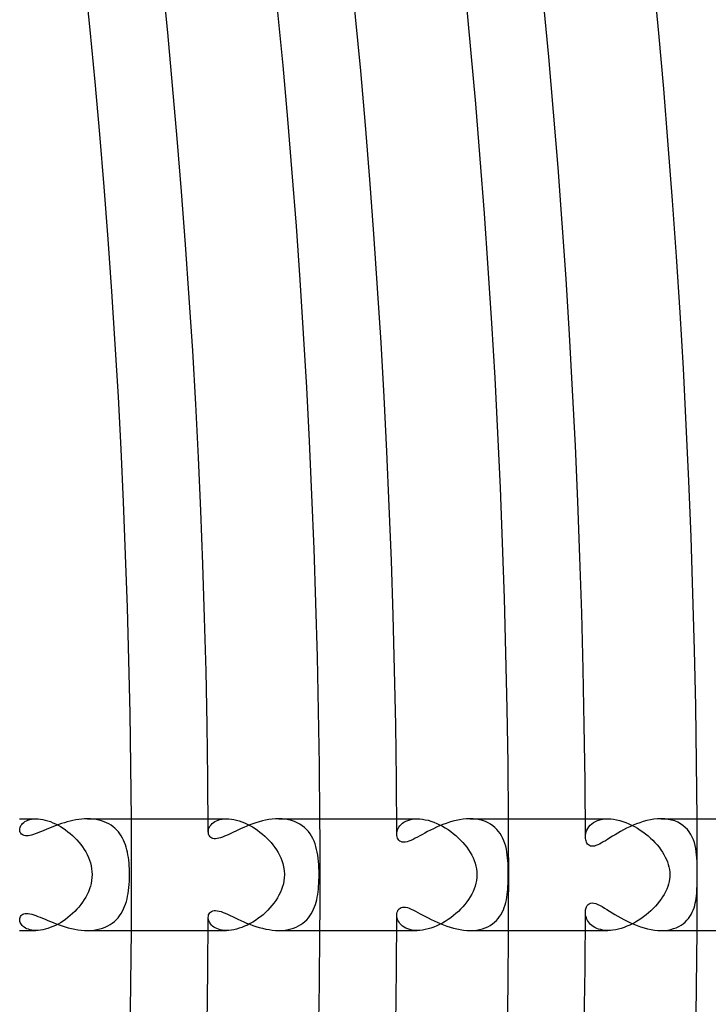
# Model space of a CAD drawing. Header units: millimetres. Extents: x -385 to 385, y -385 to 385.
# Tile 78 of 103: x 306 to 331, y -5 to 31. Entities that reach past the tile are written whole.
import ezdxf

# ---------------------------------------------------------------- set-up
doc = ezdxf.new("R2010")
doc.units = ezdxf.units.MM
doc.layers.add('HIDDEN', color=7, linetype='Continuous')
doc.layers.add('THICK', color=7, linetype='Continuous')

msp = doc.modelspace()

# ---------------------------------------------------------------- linework, layer by layer
at = {"layer": 'HIDDEN'}
for p, q in [((306.243, 2), (306.828, 2)), ((306.291, 1.763), (306.318, 1.801)), ((306.318, 1.801), (306.35, 1.837)), ((306.35, 1.837), (306.389, 1.871)), ((306.389, 1.871), (306.434, 1.902)), ((306.434, 1.902), (306.485, 1.93)), ((306.485, 1.93), (306.542, 1.954)), ((306.542, 1.954), (306.605, 1.973)), ((306.605, 1.973), (306.673, 1.988)), ((306.673, 1.988), (306.748, 1.997)), ((306.748, 1.997), (306.828, 2)), ((306.828, 2), (306.907, 1.997)), ((306.907, 1.997), (306.989, 1.989)), ((306.989, 1.989), (307.075, 1.975)), ((307.075, 1.975), (307.163, 1.955)), ((307.163, 1.955), (307.253, 1.929)), ((307.253, 1.929), (307.344, 1.898)), ((307.344, 1.898), (307.436, 1.861)), ((307.436, 1.861), (307.529, 1.818)), ((307.529, 1.818), (307.62, 1.771)), ((307.62, 1.771), (307.711, 1.72)), ((308.779, 1.997), (308.674, 2)), ((308.883, 1.989), (308.779, 1.997)), ((308.984, 1.975), (308.883, 1.989)), ((309.083, 1.955), (308.984, 1.975)), ((309.177, 1.929), (309.083, 1.955)), ((309.268, 1.897), (309.177, 1.929)), ((309.355, 1.86), (309.268, 1.897)), ((309.438, 1.817), (309.355, 1.86)), ((309.515, 1.769), (309.438, 1.817)), ((309.588, 1.717), (309.515, 1.769)), ((312.994, 2), (313.65, 2)), ((313.066, 1.748), (313.097, 1.789)), ((313.097, 1.789), (313.135, 1.828)), ((313.135, 1.828), (313.179, 1.865)), ((313.179, 1.865), (313.229, 1.898)), ((313.229, 1.898), (313.285, 1.927)), ((313.285, 1.927), (313.347, 1.952)), ((313.347, 1.952), (313.414, 1.973)), ((313.414, 1.973), (313.488, 1.988)), ((313.488, 1.988), (313.567, 1.997)), ((313.567, 1.997), (313.65, 2)), ((313.65, 2), (313.735, 1.997)), ((313.735, 1.997), (313.823, 1.988)), ((313.823, 1.988), (313.914, 1.973)), ((313.914, 1.973), (314.007, 1.952)), ((314.007, 1.952), (314.102, 1.925)), ((314.102, 1.925), (314.197, 1.892)), ((314.197, 1.892), (314.293, 1.853)), ((314.293, 1.853), (314.389, 1.81)), ((314.389, 1.81), (314.483, 1.761)), ((315.641, 1.996), (315.521, 2)), ((315.758, 1.985), (315.641, 1.996)), ((315.871, 1.966), (315.758, 1.985)), ((315.981, 1.938), (315.871, 1.966)), ((316.084, 1.903), (315.981, 1.938)), ((316.183, 1.861), (316.084, 1.903)), ((316.275, 1.811), (316.183, 1.861)), ((316.361, 1.754), (316.275, 1.811)), ((319.744, 2), (320.475, 2)), ((319.857, 1.749), (319.898, 1.796)), ((319.898, 1.796), (319.947, 1.839)), ((319.947, 1.839), (320.002, 1.879)), ((320.002, 1.879), (320.065, 1.914)), ((320.065, 1.914), (320.134, 1.943)), ((320.134, 1.943), (320.21, 1.968)), ((320.21, 1.968), (320.292, 1.985)), ((320.292, 1.985), (320.381, 1.996)), ((320.381, 1.996), (320.474, 2)), ((320.474, 2), (320.568, 1.997)), ((320.568, 1.997), (320.665, 1.986)), ((320.665, 1.986), (320.764, 1.969)), ((320.764, 1.969), (320.866, 1.946)), ((320.866, 1.946), (320.969, 1.915)), ((320.969, 1.915), (321.073, 1.878)), ((321.073, 1.878), (321.176, 1.836)), ((321.176, 1.836), (321.279, 1.788)), ((321.279, 1.788), (321.381, 1.734)), ((322.484, 1.996), (322.365, 2)), ((322.6, 1.984), (322.484, 1.996)), ((322.711, 1.965), (322.6, 1.984)), ((322.818, 1.937), (322.711, 1.965)), ((322.919, 1.901), (322.818, 1.937)), ((323.014, 1.859), (322.919, 1.901)), ((323.102, 1.809), (323.014, 1.859)), ((323.184, 1.753), (323.102, 1.809)), ((326.494, 2), (327.301, 2)), ((326.621, 1.713), (326.668, 1.767)), ((326.668, 1.767), (326.722, 1.818)), ((326.722, 1.818), (326.784, 1.863)), ((326.784, 1.863), (326.854, 1.903)), ((326.854, 1.903), (326.93, 1.937)), ((326.93, 1.937), (327.014, 1.964)), ((327.014, 1.964), (327.104, 1.984)), ((327.104, 1.984), (327.201, 1.996)), ((327.201, 1.996), (327.302, 2)), ((327.302, 2), (327.403, 1.996)), ((327.403, 1.996), (327.508, 1.985)), ((327.508, 1.985), (327.615, 1.966)), ((327.615, 1.966), (327.723, 1.941)), ((327.723, 1.941), (327.831, 1.908)), ((327.831, 1.908), (327.939, 1.869)), ((327.939, 1.869), (328.047, 1.825)), ((328.047, 1.825), (328.152, 1.775)), ((328.152, 1.775), (328.256, 1.721)), ((329.334, 1.995), (329.206, 2)), ((329.459, 1.981), (329.334, 1.995)), ((329.579, 1.956), (329.459, 1.981)), ((329.693, 1.922), (329.579, 1.956)), ((329.8, 1.878), (329.693, 1.922)), ((329.899, 1.825), (329.8, 1.878)), ((329.99, 1.763), (329.899, 1.825)), ((306.246, 1.607), (306.248, 1.645)), ((306.248, 1.645), (306.257, 1.685)), ((306.257, 1.685), (306.271, 1.724)), ((306.271, 1.724), (306.291, 1.763)), ((307.711, 1.72), (307.8, 1.664)), ((307.8, 1.664), (307.888, 1.603)), ((307.888, 1.603), (307.974, 1.539)), ((307.974, 1.539), (308.058, 1.47)), ((308.058, 1.47), (308.139, 1.398)), ((309.656, 1.659), (309.588, 1.717)), ((309.719, 1.597), (309.656, 1.659)), ((309.777, 1.531), (309.719, 1.597)), ((309.831, 1.461), (309.777, 1.531)), ((309.88, 1.388), (309.831, 1.461)), ((312.996, 1.532), (312.999, 1.574)), ((312.999, 1.574), (313.007, 1.618)), ((313.007, 1.618), (313.021, 1.662)), ((313.021, 1.662), (313.04, 1.705)), ((313.04, 1.705), (313.066, 1.748)), ((314.483, 1.761), (314.577, 1.708)), ((314.577, 1.708), (314.669, 1.651)), ((314.669, 1.651), (314.759, 1.589)), ((314.759, 1.589), (314.847, 1.524)), ((314.847, 1.524), (314.932, 1.455)), ((314.932, 1.455), (315.015, 1.382)), ((316.44, 1.691), (316.361, 1.754)), ((316.513, 1.622), (316.44, 1.691)), ((316.58, 1.547), (316.513, 1.622)), ((316.64, 1.467), (316.58, 1.547)), ((316.694, 1.382), (316.64, 1.467)), ((319.747, 1.446), (319.749, 1.496)), ((319.749, 1.496), (319.758, 1.547)), ((319.758, 1.547), (319.773, 1.599)), ((319.773, 1.599), (319.794, 1.65)), ((319.794, 1.65), (319.822, 1.701)), ((319.822, 1.701), (319.857, 1.749)), ((321.381, 1.734), (321.48, 1.676)), ((321.48, 1.676), (321.579, 1.613)), ((321.579, 1.613), (321.674, 1.545)), ((321.674, 1.545), (321.767, 1.474)), ((321.767, 1.474), (321.858, 1.399)), ((323.26, 1.69), (323.184, 1.753)), ((323.329, 1.622), (323.26, 1.69)), ((323.391, 1.548), (323.329, 1.622)), ((323.448, 1.47), (323.391, 1.548)), ((323.498, 1.386), (323.448, 1.47)), ((326.5, 1.409), (326.51, 1.471)), ((326.51, 1.471), (326.527, 1.533)), ((326.527, 1.533), (326.551, 1.595)), ((326.551, 1.595), (326.583, 1.655)), ((326.583, 1.655), (326.621, 1.713)), ((328.256, 1.721), (328.358, 1.661)), ((328.358, 1.661), (328.458, 1.598)), ((328.458, 1.598), (328.554, 1.531)), ((328.554, 1.531), (328.648, 1.46)), ((328.648, 1.46), (328.738, 1.386)), ((330.072, 1.693), (329.99, 1.763)), ((330.147, 1.616), (330.072, 1.693)), ((330.213, 1.532), (330.147, 1.616)), ((330.271, 1.442), (330.213, 1.532)), ((330.32, 1.347), (330.271, 1.442)), ((308.139, 1.398), (308.217, 1.323)), ((308.217, 1.323), (308.292, 1.245)), ((308.292, 1.245), (308.363, 1.164)), ((308.363, 1.164), (308.431, 1.08)), ((308.431, 1.08), (308.495, 0.993)), ((309.924, 1.312), (309.88, 1.388)), ((309.964, 1.233), (309.924, 1.312)), ((309.999, 1.151), (309.964, 1.233)), ((310.031, 1.067), (309.999, 1.151)), ((310.059, 0.981), (310.031, 1.067)), ((315.015, 1.382), (315.094, 1.307)), ((315.094, 1.307), (315.171, 1.228)), ((315.171, 1.228), (315.243, 1.147)), ((315.243, 1.147), (315.312, 1.063)), ((315.312, 1.063), (315.377, 0.977)), ((316.741, 1.293), (316.694, 1.382)), ((316.783, 1.2), (316.741, 1.293)), ((316.819, 1.104), (316.783, 1.2)), ((316.85, 1.005), (316.819, 1.104)), ((321.858, 1.399), (321.944, 1.321)), ((321.944, 1.321), (322.027, 1.239)), ((322.027, 1.239), (322.106, 1.154)), ((322.106, 1.154), (322.181, 1.067)), ((322.181, 1.067), (322.251, 0.978)), ((323.542, 1.299), (323.498, 1.386)), ((323.581, 1.207), (323.542, 1.299)), ((323.614, 1.112), (323.581, 1.207)), ((323.642, 1.014), (323.614, 1.112)), ((326.497, 1.348), (326.5, 1.409)), ((328.738, 1.386), (328.825, 1.309)), ((328.825, 1.309), (328.908, 1.23)), ((328.908, 1.23), (328.987, 1.148)), ((328.987, 1.148), (329.061, 1.064)), ((329.061, 1.064), (329.131, 0.979)), ((330.362, 1.249), (330.32, 1.347)), ((330.397, 1.146), (330.362, 1.249)), ((330.425, 1.041), (330.397, 1.146)), ((308.495, 0.993), (308.554, 0.903)), ((308.554, 0.903), (308.609, 0.811)), ((308.609, 0.811), (308.659, 0.716)), ((308.659, 0.716), (308.704, 0.619)), ((310.083, 0.893), (310.059, 0.981)), ((310.104, 0.802), (310.083, 0.893)), ((310.122, 0.709), (310.104, 0.802)), ((310.137, 0.613), (310.122, 0.709)), ((315.377, 0.977), (315.437, 0.887)), ((315.437, 0.887), (315.493, 0.796)), ((315.493, 0.796), (315.544, 0.701)), ((316.876, 0.904), (316.85, 1.005)), ((316.898, 0.8), (316.876, 0.904)), ((316.916, 0.695), (316.898, 0.8)), ((322.251, 0.978), (322.316, 0.886)), ((322.316, 0.886), (322.375, 0.793)), ((322.375, 0.793), (322.429, 0.699)), ((323.666, 0.914), (323.642, 1.014)), ((323.685, 0.811), (323.666, 0.914)), ((323.7, 0.707), (323.685, 0.811)), ((323.712, 0.602), (323.7, 0.707)), ((329.131, 0.979), (329.195, 0.893)), ((329.195, 0.893), (329.254, 0.806)), ((329.254, 0.806), (329.308, 0.719)), ((329.308, 0.719), (329.356, 0.631)), ((330.448, 0.933), (330.425, 1.041)), ((330.465, 0.822), (330.448, 0.933)), ((330.477, 0.709), (330.465, 0.822)), ((330.486, 0.593), (330.477, 0.709)), ((308.704, 0.619), (308.743, 0.52)), ((308.743, 0.52), (308.775, 0.419)), ((308.775, 0.419), (308.801, 0.316)), ((310.15, 0.514), (310.137, 0.613)), ((310.16, 0.414), (310.15, 0.514)), ((310.168, 0.311), (310.16, 0.414)), ((315.544, 0.701), (315.589, 0.605)), ((315.589, 0.605), (315.629, 0.505)), ((315.629, 0.505), (315.665, 0.395)), ((315.665, 0.395), (315.694, 0.274)), ((316.93, 0.586), (316.916, 0.695)), ((316.942, 0.474), (316.93, 0.586)), ((316.95, 0.358), (316.942, 0.474)), ((316.956, 0.24), (316.95, 0.358)), ((322.429, 0.699), (322.476, 0.603)), ((322.476, 0.603), (322.517, 0.505)), ((322.517, 0.505), (322.551, 0.407)), ((322.551, 0.407), (322.578, 0.308)), ((323.72, 0.497), (323.712, 0.602)), ((323.727, 0.394), (323.72, 0.497)), ((323.731, 0.293), (323.727, 0.394)), ((329.356, 0.631), (329.398, 0.543)), ((329.398, 0.543), (329.434, 0.455)), ((329.434, 0.455), (329.464, 0.366)), ((329.464, 0.366), (329.488, 0.276)), ((330.492, 0.475), (330.486, 0.593)), ((330.496, 0.359), (330.492, 0.475)), ((330.498, 0.254), (330.496, 0.359)), ((308.801, 0.316), (308.82, 0.212)), ((308.82, 0.212), (308.832, 0.107)), ((308.832, 0.107), (308.836, 0)), ((308.836, 0), (308.832, -0.106)), ((310.173, 0.208), (310.168, 0.311)), ((310.177, 0.104), (310.173, 0.208)), ((310.176, -0.117), (310.178, 0)), ((310.178, 0), (310.177, 0.104)), ((315.694, 0.274), (315.714, 0.142)), ((315.714, 0.142), (315.721, 0)), ((315.721, 0), (315.717, -0.11)), ((316.96, 0.12), (316.956, 0.24)), ((316.961, 0), (316.96, 0.12)), ((316.96, -0.104), (316.961, 0)), ((322.578, 0.308), (322.598, 0.207)), ((322.598, 0.207), (322.611, 0.104)), ((322.611, 0.104), (322.615, 0)), ((322.615, 0), (322.611, -0.106)), ((323.734, 0.194), (323.731, 0.293)), ((323.735, 0.096), (323.734, 0.194)), ((323.736, 0), (323.735, 0.096)), ((323.735, -0.105), (323.736, 0)), ((329.488, 0.276), (329.506, 0.185)), ((329.506, 0.185), (329.517, 0.093)), ((329.517, 0.093), (329.52, 0)), ((329.52, 0), (329.518, -0.078)), ((330.499, 0.16), (330.498, 0.254)), ((330.499, 0.076), (330.499, 0.16)), ((330.499, 0), (330.499, 0.076)), ((330.499, -0.075), (330.499, 0)), ((308.802, -0.313), (308.777, -0.415)), ((308.82, -0.21), (308.802, -0.313)), ((308.832, -0.106), (308.82, -0.21)), ((310.156, -0.463), (310.165, -0.35)), ((310.165, -0.35), (310.172, -0.234)), ((310.172, -0.234), (310.176, -0.117)), ((315.683, -0.325), (315.654, -0.43)), ((315.704, -0.219), (315.683, -0.325)), ((315.717, -0.11), (315.704, -0.219)), ((316.947, -0.415), (316.953, -0.312)), ((316.953, -0.312), (316.958, -0.208)), ((316.958, -0.208), (316.96, -0.104)), ((322.578, -0.311), (322.55, -0.411)), ((322.598, -0.209), (322.578, -0.311)), ((322.611, -0.106), (322.598, -0.209)), ((323.725, -0.416), (323.73, -0.313)), ((323.73, -0.313), (323.733, -0.21)), ((323.733, -0.21), (323.735, -0.105)), ((329.473, -0.336), (329.443, -0.43)), ((329.495, -0.246), (329.473, -0.336)), ((329.51, -0.16), (329.495, -0.246)), ((329.518, -0.078), (329.51, -0.16)), ((330.495, -0.409), (330.497, -0.32)), ((330.497, -0.32), (330.498, -0.234)), ((330.498, -0.234), (330.499, -0.153)), ((330.499, -0.153), (330.499, -0.075)), ((308.707, -0.613), (308.663, -0.709)), ((308.745, -0.515), (308.707, -0.613)), ((308.777, -0.415), (308.745, -0.515)), ((310.109, -0.776), (310.128, -0.675)), ((310.128, -0.675), (310.143, -0.571)), ((310.143, -0.571), (310.156, -0.463)), ((315.576, -0.634), (315.527, -0.733)), ((315.619, -0.533), (315.576, -0.634)), ((315.654, -0.43), (315.619, -0.533)), ((316.913, -0.712), (316.927, -0.616)), ((316.927, -0.616), (316.938, -0.517)), ((316.938, -0.517), (316.947, -0.415)), ((322.426, -0.703), (322.373, -0.797)), ((322.474, -0.607), (322.426, -0.703)), ((322.515, -0.51), (322.474, -0.607)), ((322.55, -0.411), (322.515, -0.51)), ((323.699, -0.716), (323.71, -0.618)), ((323.71, -0.618), (323.719, -0.518)), ((323.719, -0.518), (323.725, -0.416)), ((329.363, -0.617), (329.315, -0.707)), ((329.406, -0.524), (329.363, -0.617)), ((329.443, -0.43), (329.406, -0.524)), ((330.472, -0.765), (330.48, -0.677)), ((330.48, -0.677), (330.487, -0.588)), ((330.487, -0.588), (330.491, -0.499)), ((330.491, -0.499), (330.495, -0.409)), ((308.499, -0.987), (308.435, -1.075)), ((308.559, -0.897), (308.499, -0.987)), ((308.613, -0.804), (308.559, -0.897)), ((308.663, -0.709), (308.613, -0.804)), ((310.002, -1.144), (310.035, -1.056)), ((310.035, -1.056), (310.063, -0.965)), ((310.063, -0.965), (310.088, -0.872)), ((310.088, -0.872), (310.109, -0.776)), ((315.347, -1.018), (315.276, -1.107)), ((315.412, -0.925), (315.347, -1.018)), ((315.472, -0.83), (315.412, -0.925)), ((315.527, -0.733), (315.472, -0.83)), ((316.83, -1.073), (316.855, -0.986)), ((316.855, -0.986), (316.878, -0.898)), ((316.878, -0.898), (316.897, -0.806)), ((316.897, -0.806), (316.913, -0.712)), ((322.251, -0.978), (322.182, -1.066)), ((322.314, -0.889), (322.251, -0.978)), ((322.373, -0.797), (322.314, -0.889)), ((323.622, -1.087), (323.646, -0.998)), ((323.646, -0.998), (323.667, -0.907)), ((323.667, -0.907), (323.684, -0.813)), ((323.684, -0.813), (323.699, -0.716)), ((329.073, -1.051), (329.001, -1.133)), ((329.14, -0.967), (329.073, -1.051)), ((329.203, -0.882), (329.14, -0.967)), ((329.261, -0.796), (329.203, -0.882)), ((329.315, -0.707), (329.261, -0.796)), ((330.409, -1.105), (330.43, -1.021)), ((330.43, -1.021), (330.447, -0.937)), ((330.447, -0.937), (330.461, -0.851)), ((330.461, -0.851), (330.472, -0.765)), ((308.14, -1.397), (308.058, -1.47)), ((308.219, -1.321), (308.14, -1.397)), ((308.294, -1.242), (308.219, -1.321)), ((308.367, -1.16), (308.294, -1.242)), ((308.435, -1.075), (308.367, -1.16)), ((309.823, -1.472), (309.876, -1.395)), ((309.876, -1.395), (309.923, -1.314)), ((309.923, -1.314), (309.965, -1.231)), ((309.965, -1.231), (310.002, -1.144)), ((315.041, -1.358), (314.956, -1.435)), ((315.123, -1.278), (315.041, -1.358)), ((315.202, -1.194), (315.123, -1.278)), ((315.276, -1.107), (315.202, -1.194)), ((316.634, -1.475), (316.683, -1.4)), ((316.683, -1.4), (316.727, -1.322)), ((316.727, -1.322), (316.765, -1.242)), ((316.765, -1.242), (316.8, -1.158)), ((316.8, -1.158), (316.83, -1.073)), ((321.862, -1.395), (321.772, -1.47)), ((321.949, -1.316), (321.862, -1.395)), ((322.031, -1.235), (321.949, -1.316)), ((322.109, -1.152), (322.031, -1.235)), ((322.182, -1.066), (322.109, -1.152)), ((323.476, -1.424), (323.521, -1.344)), ((323.521, -1.344), (323.559, -1.261)), ((323.559, -1.261), (323.593, -1.175)), ((323.593, -1.175), (323.622, -1.087)), ((326.499, -1.395), (326.497, -1.348)), ((326.505, -1.444), (326.499, -1.395)), ((328.758, -1.369), (328.67, -1.443)), ((328.843, -1.292), (328.758, -1.369)), ((328.924, -1.214), (328.843, -1.292)), ((329.001, -1.133), (328.924, -1.214)), ((330.281, -1.424), (330.321, -1.347)), ((330.321, -1.347), (330.355, -1.268)), ((330.355, -1.268), (330.384, -1.187)), ((330.384, -1.187), (330.409, -1.105)), ((306.248, -1.643), (306.246, -1.607)), ((306.255, -1.679), (306.248, -1.643)), ((306.268, -1.716), (306.255, -1.679)), ((306.285, -1.752), (306.268, -1.716)), ((306.308, -1.788), (306.285, -1.752)), ((307.708, -1.722), (307.617, -1.773)), ((307.798, -1.665), (307.708, -1.722)), ((307.887, -1.604), (307.798, -1.665)), ((307.973, -1.539), (307.887, -1.604)), ((308.058, -1.47), (307.973, -1.539)), ((309.481, -1.791), (309.561, -1.737)), ((309.561, -1.737), (309.635, -1.678)), ((309.635, -1.678), (309.703, -1.614)), ((309.703, -1.614), (309.766, -1.545)), ((309.766, -1.545), (309.823, -1.472)), ((312.998, -1.571), (312.996, -1.532)), ((313.005, -1.611), (312.998, -1.571)), ((313.017, -1.651), (313.005, -1.611)), ((313.034, -1.692), (313.017, -1.651)), ((313.055, -1.732), (313.034, -1.692)), ((313.082, -1.771), (313.055, -1.732)), ((314.492, -1.756), (314.395, -1.806)), ((314.588, -1.701), (314.492, -1.756)), ((314.683, -1.641), (314.588, -1.701)), ((314.776, -1.577), (314.683, -1.641)), ((314.867, -1.508), (314.776, -1.577)), ((314.956, -1.435), (314.867, -1.508)), ((316.31, -1.789), (316.386, -1.736)), ((316.386, -1.736), (316.456, -1.677)), ((316.456, -1.677), (316.521, -1.614)), ((316.521, -1.614), (316.58, -1.547)), ((316.58, -1.547), (316.634, -1.475)), ((319.75, -1.497), (319.747, -1.446)), ((319.759, -1.549), (319.75, -1.497)), ((319.774, -1.602), (319.759, -1.549)), ((319.796, -1.653), (319.774, -1.602)), ((319.824, -1.704), (319.796, -1.653)), ((319.859, -1.752), (319.824, -1.704)), ((319.9, -1.798), (319.859, -1.752)), ((321.381, -1.734), (321.278, -1.788)), ((321.482, -1.675), (321.381, -1.734)), ((321.581, -1.611), (321.482, -1.675)), ((321.678, -1.543), (321.581, -1.611)), ((321.772, -1.47), (321.678, -1.543)), ((323.167, -1.765), (323.241, -1.707)), ((323.241, -1.707), (323.309, -1.643)), ((323.309, -1.643), (323.371, -1.574)), ((323.371, -1.574), (323.427, -1.501)), ((323.427, -1.501), (323.476, -1.424)), ((326.515, -1.494), (326.505, -1.444)), ((326.531, -1.544), (326.515, -1.494)), ((326.551, -1.594), (326.531, -1.544)), ((326.576, -1.643), (326.551, -1.594)), ((326.606, -1.691), (326.576, -1.643)), ((326.641, -1.737), (326.606, -1.691)), ((326.682, -1.781), (326.641, -1.737)), ((328.186, -1.758), (328.085, -1.808)), ((328.286, -1.704), (328.186, -1.758)), ((328.385, -1.645), (328.286, -1.704)), ((328.482, -1.581), (328.385, -1.645)), ((328.578, -1.513), (328.482, -1.581)), ((328.67, -1.443), (328.578, -1.513)), ((329.919, -1.812), (329.995, -1.759)), ((329.995, -1.759), (330.065, -1.7)), ((330.065, -1.7), (330.128, -1.637)), ((330.128, -1.637), (330.185, -1.57)), ((330.185, -1.57), (330.236, -1.498)), ((330.236, -1.498), (330.281, -1.424)), ((306.243, -2), (306.828, -2)), ((306.336, -1.823), (306.308, -1.788)), ((306.37, -1.855), (306.336, -1.823)), ((306.408, -1.886), (306.37, -1.855)), ((306.453, -1.914), (306.408, -1.886)), ((306.502, -1.938), (306.453, -1.914)), ((306.557, -1.959), (306.502, -1.938)), ((306.617, -1.977), (306.557, -1.959)), ((306.683, -1.989), (306.617, -1.977)), ((306.753, -1.997), (306.683, -1.989)), ((306.828, -2), (306.753, -1.997)), ((306.906, -1.997), (306.828, -2)), ((306.988, -1.989), (306.906, -1.997)), ((307.073, -1.975), (306.988, -1.989)), ((307.16, -1.955), (307.073, -1.975)), ((307.25, -1.93), (307.16, -1.955)), ((307.341, -1.899), (307.25, -1.93)), ((307.433, -1.862), (307.341, -1.899)), ((307.525, -1.82), (307.433, -1.862)), ((307.617, -1.773), (307.525, -1.82)), ((308.675, -2), (308.788, -1.997)), ((308.788, -1.997), (308.899, -1.987)), ((308.899, -1.987), (309.007, -1.971)), ((309.007, -1.971), (309.112, -1.948)), ((309.112, -1.948), (309.212, -1.918)), ((309.212, -1.918), (309.307, -1.882)), ((309.307, -1.882), (309.396, -1.839)), ((309.396, -1.839), (309.481, -1.791)), ((312.994, -2), (313.65, -2)), ((313.115, -1.809), (313.082, -1.771)), ((313.153, -1.844), (313.115, -1.809)), ((313.196, -1.877), (313.153, -1.844)), ((313.245, -1.907), (313.196, -1.877)), ((313.299, -1.934), (313.245, -1.907)), ((313.359, -1.957), (313.299, -1.934)), ((313.424, -1.975), (313.359, -1.957)), ((313.494, -1.989), (313.424, -1.975)), ((313.57, -1.997), (313.494, -1.989)), ((313.65, -2), (313.57, -1.997)), ((313.734, -1.997), (313.65, -2)), ((313.822, -1.988), (313.734, -1.997)), ((313.913, -1.973), (313.822, -1.988)), ((314.007, -1.952), (313.913, -1.973)), ((314.103, -1.924), (314.007, -1.952)), ((314.2, -1.891), (314.103, -1.924)), ((314.298, -1.851), (314.2, -1.891)), ((314.395, -1.806), (314.298, -1.851)), ((315.522, -2), (315.634, -1.997)), ((315.634, -1.997), (315.744, -1.987)), ((315.744, -1.987), (315.85, -1.97)), ((315.85, -1.97), (315.952, -1.946)), ((315.952, -1.946), (316.049, -1.916)), ((316.049, -1.916), (316.141, -1.88)), ((316.141, -1.88), (316.228, -1.837)), ((316.228, -1.837), (316.31, -1.789)), ((319.744, -2), (320.475, -2)), ((319.949, -1.841), (319.9, -1.798)), ((320.004, -1.88), (319.949, -1.841)), ((320.066, -1.914), (320.004, -1.88)), ((320.134, -1.944), (320.066, -1.914)), ((320.21, -1.968), (320.134, -1.944)), ((320.292, -1.985), (320.21, -1.968)), ((320.38, -1.996), (320.292, -1.985)), ((320.474, -2), (320.38, -1.996)), ((320.566, -1.997), (320.474, -2)), ((320.663, -1.987), (320.566, -1.997)), ((320.762, -1.97), (320.663, -1.987)), ((320.863, -1.946), (320.762, -1.97)), ((320.966, -1.916), (320.863, -1.946)), ((321.071, -1.879), (320.966, -1.916)), ((321.175, -1.836), (321.071, -1.879)), ((321.278, -1.788), (321.175, -1.836)), ((322.366, -2), (322.483, -1.996)), ((322.483, -1.996), (322.596, -1.985)), ((322.596, -1.985), (322.705, -1.966)), ((322.705, -1.966), (322.809, -1.94)), ((322.809, -1.94), (322.907, -1.906)), ((322.907, -1.906), (323, -1.865)), ((323, -1.865), (323.087, -1.818)), ((323.087, -1.818), (323.167, -1.765)), ((326.494, -2), (327.302, -2)), ((326.728, -1.822), (326.682, -1.781)), ((326.78, -1.86), (326.728, -1.822)), ((326.837, -1.894), (326.78, -1.86)), ((326.9, -1.925), (326.837, -1.894)), ((326.969, -1.951), (326.9, -1.925)), ((327.044, -1.972), (326.969, -1.951)), ((327.124, -1.987), (327.044, -1.972)), ((327.21, -1.997), (327.124, -1.987)), ((327.301, -2), (327.21, -1.997)), ((327.391, -1.997), (327.301, -2)), ((327.484, -1.988), (327.391, -1.997)), ((327.58, -1.973), (327.484, -1.988)), ((327.678, -1.952), (327.58, -1.973)), ((327.779, -1.925), (327.678, -1.952)), ((327.88, -1.891), (327.779, -1.925)), ((327.982, -1.852), (327.88, -1.891)), ((328.085, -1.808), (327.982, -1.852)), ((329.21, -2), (329.328, -1.996)), ((329.328, -1.996), (329.442, -1.984)), ((329.442, -1.984), (329.55, -1.963)), ((329.55, -1.963), (329.652, -1.936)), ((329.652, -1.936), (329.747, -1.901)), ((329.747, -1.901), (329.837, -1.859)), ((329.837, -1.859), (329.919, -1.812))]:
    msp.add_line(p, q, dxfattribs=at)
for radius, start, end in [(310.25, 0, 0.36933), (317, 0, 0.36148), (323.75, 0, 0.35397), (330.5, 0, 0.3467), (310.25, 359.63067, 0), (317, 359.63852, 0), (323.75, 359.64603, 0), (330.5, 359.6533, 0)]:
    msp.add_arc((0, 0), radius, start, end, dxfattribs=at)
at = {"layer": 'THICK'}
for p, q in [((307.648, 1.796), (307.553, 1.761)), ((307.746, 1.83), (307.648, 1.796)), ((307.845, 1.861), (307.746, 1.83)), ((307.945, 1.891), (307.845, 1.861)), ((308.047, 1.917), (307.945, 1.891)), ((308.15, 1.941), (308.047, 1.917)), ((308.254, 1.961), (308.15, 1.941)), ((308.359, 1.978), (308.254, 1.961)), ((308.464, 1.99), (308.359, 1.978)), ((308.569, 1.997), (308.464, 1.99)), ((308.674, 2), (308.569, 1.997)), ((308.675, 2), (312.994, 2)), ((314.482, 1.779), (314.375, 1.736)), ((314.591, 1.819), (314.482, 1.779)), ((314.703, 1.857), (314.591, 1.819)), ((314.816, 1.892), (314.703, 1.857)), ((314.932, 1.923), (314.816, 1.892)), ((315.049, 1.949), (314.932, 1.923)), ((315.167, 1.971), (315.049, 1.949)), ((315.285, 1.987), (315.167, 1.971)), ((315.403, 1.997), (315.285, 1.987)), ((315.521, 2), (315.403, 1.997)), ((315.522, 2), (319.744, 2)), ((321.389, 1.791), (321.273, 1.744)), ((321.507, 1.835), (321.389, 1.791)), ((321.626, 1.875), (321.507, 1.835)), ((321.748, 1.911), (321.626, 1.875)), ((321.871, 1.942), (321.748, 1.911)), ((321.995, 1.966), (321.871, 1.942)), ((322.12, 1.985), (321.995, 1.966)), ((322.243, 1.996), (322.12, 1.985)), ((322.365, 2), (322.243, 1.996)), ((322.366, 2), (326.494, 2)), ((328.203, 1.769), (328.087, 1.717)), ((328.323, 1.817), (328.203, 1.769)), ((328.445, 1.861), (328.323, 1.817)), ((328.57, 1.901), (328.445, 1.861)), ((328.696, 1.935), (328.57, 1.901)), ((328.823, 1.962), (328.696, 1.935)), ((328.951, 1.983), (328.823, 1.962)), ((329.079, 1.996), (328.951, 1.983)), ((329.206, 2), (329.079, 1.996)), ((329.208, 2), (333.244, 2)), ((306.248, 1.573), (306.246, 1.607)), ((306.256, 1.54), (306.248, 1.573)), ((306.268, 1.509), (306.256, 1.54)), ((306.286, 1.48), (306.268, 1.509)), ((306.308, 1.454), (306.286, 1.48)), ((306.336, 1.433), (306.308, 1.454)), ((306.369, 1.415), (306.336, 1.433)), ((306.406, 1.402), (306.369, 1.415)), ((306.669, 1.418), (306.608, 1.404)), ((306.735, 1.436), (306.669, 1.418)), ((306.804, 1.459), (306.735, 1.436)), ((306.876, 1.486), (306.804, 1.459)), ((306.952, 1.516), (306.876, 1.486)), ((307.03, 1.548), (306.952, 1.516)), ((307.111, 1.582), (307.03, 1.548)), ((307.195, 1.617), (307.111, 1.582)), ((307.281, 1.653), (307.195, 1.617)), ((307.369, 1.689), (307.281, 1.653)), ((307.46, 1.726), (307.369, 1.689)), ((307.553, 1.761), (307.46, 1.726)), ((312.999, 1.492), (312.996, 1.532)), ((313.006, 1.455), (312.999, 1.492)), ((313.019, 1.419), (313.006, 1.455)), ((313.037, 1.386), (313.019, 1.419)), ((313.728, 1.439), (313.65, 1.404)), ((313.809, 1.477), (313.728, 1.439)), ((313.894, 1.518), (313.809, 1.477)), ((313.982, 1.56), (313.894, 1.518)), ((314.075, 1.604), (313.982, 1.56)), ((314.171, 1.648), (314.075, 1.604)), ((314.271, 1.693), (314.171, 1.648)), ((314.375, 1.736), (314.271, 1.693)), ((319.75, 1.397), (319.747, 1.446)), ((320.662, 1.44), (320.574, 1.392)), ((320.754, 1.49), (320.662, 1.44)), ((320.849, 1.541), (320.754, 1.49)), ((320.949, 1.592), (320.849, 1.541)), ((321.054, 1.644), (320.949, 1.592)), ((321.162, 1.695), (321.054, 1.644)), ((321.273, 1.744), (321.162, 1.695)), ((327.556, 1.43), (327.463, 1.372)), ((327.654, 1.488), (327.556, 1.43)), ((327.757, 1.547), (327.654, 1.488)), ((327.863, 1.605), (327.757, 1.547)), ((327.973, 1.662), (327.863, 1.605)), ((328.087, 1.717), (327.973, 1.662)), ((306.45, 1.394), (306.406, 1.402)), ((306.498, 1.392), (306.45, 1.394)), ((306.551, 1.395), (306.498, 1.392)), ((306.608, 1.404), (306.551, 1.395)), ((313.06, 1.357), (313.037, 1.386)), ((313.088, 1.331), (313.06, 1.357)), ((313.121, 1.311), (313.088, 1.331)), ((313.161, 1.296), (313.121, 1.311)), ((313.205, 1.288), (313.161, 1.296)), ((313.256, 1.286), (313.205, 1.288)), ((313.31, 1.291), (313.256, 1.286)), ((313.37, 1.302), (313.31, 1.291)), ((313.435, 1.32), (313.37, 1.302)), ((313.503, 1.343), (313.435, 1.32)), ((313.575, 1.372), (313.503, 1.343)), ((313.65, 1.404), (313.575, 1.372)), ((319.759, 1.35), (319.75, 1.397)), ((319.774, 1.306), (319.759, 1.35)), ((319.795, 1.267), (319.774, 1.306)), ((319.822, 1.232), (319.795, 1.267)), ((319.855, 1.203), (319.822, 1.232)), ((319.894, 1.181), (319.855, 1.203)), ((319.939, 1.167), (319.894, 1.181)), ((319.991, 1.162), (319.939, 1.167)), ((320.048, 1.166), (319.991, 1.162)), ((320.111, 1.179), (320.048, 1.166)), ((320.179, 1.2), (320.111, 1.179)), ((320.251, 1.228), (320.179, 1.2)), ((320.327, 1.263), (320.251, 1.228)), ((320.406, 1.302), (320.327, 1.263)), ((320.489, 1.346), (320.406, 1.302)), ((320.574, 1.392), (320.489, 1.346)), ((326.5, 1.298), (326.497, 1.348)), ((326.507, 1.251), (326.5, 1.298)), ((326.518, 1.206), (326.507, 1.251)), ((326.533, 1.164), (326.518, 1.206)), ((326.553, 1.126), (326.533, 1.164)), ((326.577, 1.092), (326.553, 1.126)), ((326.605, 1.064), (326.577, 1.092)), ((326.638, 1.041), (326.605, 1.064)), ((326.936, 1.063), (326.875, 1.04)), ((326.999, 1.093), (326.936, 1.063)), ((327.066, 1.129), (326.999, 1.093)), ((327.136, 1.169), (327.066, 1.129)), ((327.211, 1.215), (327.136, 1.169)), ((327.29, 1.264), (327.211, 1.215)), ((327.374, 1.317), (327.29, 1.264)), ((327.463, 1.372), (327.374, 1.317)), ((326.675, 1.025), (326.638, 1.041)), ((326.718, 1.016), (326.675, 1.025)), ((326.766, 1.016), (326.718, 1.016)), ((326.818, 1.023), (326.766, 1.016)), ((326.875, 1.04), (326.818, 1.023)), ((326.593, -1.076), (326.632, -1.044)), ((326.632, -1.044), (326.682, -1.023)), ((326.682, -1.023), (326.738, -1.015)), ((326.738, -1.015), (326.802, -1.02)), ((326.802, -1.02), (326.87, -1.038)), ((326.87, -1.038), (326.943, -1.066)), ((306.354, -1.422), (306.394, -1.406)), ((306.394, -1.406), (306.439, -1.396)), ((306.439, -1.396), (306.491, -1.392)), ((306.491, -1.392), (306.547, -1.395)), ((306.547, -1.395), (306.609, -1.404)), ((306.609, -1.404), (306.676, -1.42)), ((313.009, -1.446), (313.025, -1.406)), ((313.025, -1.406), (313.047, -1.371)), ((313.047, -1.371), (313.076, -1.341)), ((313.076, -1.341), (313.112, -1.316)), ((313.112, -1.316), (313.154, -1.298)), ((313.154, -1.298), (313.203, -1.288)), ((313.203, -1.288), (313.257, -1.286)), ((313.257, -1.286), (313.318, -1.292)), ((313.318, -1.292), (313.383, -1.305)), ((313.383, -1.305), (313.453, -1.326)), ((313.453, -1.326), (313.527, -1.352)), ((313.527, -1.352), (313.605, -1.384)), ((313.605, -1.384), (313.688, -1.421)), ((319.747, -1.446), (319.75, -1.394)), ((319.75, -1.394), (319.76, -1.346)), ((319.76, -1.346), (319.776, -1.301)), ((319.776, -1.301), (319.798, -1.261)), ((319.798, -1.261), (319.826, -1.227)), ((319.826, -1.227), (319.861, -1.199)), ((319.861, -1.199), (319.901, -1.178)), ((319.901, -1.178), (319.948, -1.166)), ((319.948, -1.166), (320.002, -1.162)), ((320.002, -1.162), (320.06, -1.168)), ((320.06, -1.168), (320.124, -1.183)), ((320.124, -1.183), (320.192, -1.205)), ((320.192, -1.205), (320.264, -1.234)), ((320.264, -1.234), (320.339, -1.269)), ((320.339, -1.269), (320.417, -1.308)), ((320.417, -1.308), (320.499, -1.352)), ((320.499, -1.352), (320.586, -1.399)), ((320.586, -1.399), (320.677, -1.448)), ((326.497, -1.348), (326.499, -1.304)), ((326.499, -1.304), (326.504, -1.263)), ((326.504, -1.263), (326.513, -1.224)), ((326.513, -1.224), (326.524, -1.187)), ((326.524, -1.187), (326.54, -1.151)), ((326.54, -1.151), (326.562, -1.112)), ((326.562, -1.112), (326.593, -1.076)), ((326.943, -1.066), (327.019, -1.103)), ((327.019, -1.103), (327.098, -1.147)), ((327.098, -1.147), (327.18, -1.196)), ((327.18, -1.196), (327.264, -1.248)), ((327.264, -1.248), (327.354, -1.304)), ((327.354, -1.304), (327.449, -1.363)), ((327.449, -1.363), (327.548, -1.425)), ((306.246, -1.607), (306.249, -1.569)), ((306.249, -1.569), (306.258, -1.533)), ((306.258, -1.533), (306.273, -1.5)), ((306.273, -1.5), (306.294, -1.47)), ((306.294, -1.47), (306.321, -1.443)), ((306.321, -1.443), (306.354, -1.422)), ((306.676, -1.42), (306.747, -1.44)), ((306.747, -1.44), (306.821, -1.466)), ((306.821, -1.466), (306.9, -1.495)), ((306.9, -1.495), (306.982, -1.528)), ((306.982, -1.528), (307.067, -1.563)), ((307.067, -1.563), (307.157, -1.601)), ((307.157, -1.601), (307.25, -1.64)), ((307.25, -1.64), (307.347, -1.68)), ((307.347, -1.68), (307.447, -1.72)), ((307.447, -1.72), (307.55, -1.76)), ((307.55, -1.76), (307.655, -1.799)), ((312.996, -1.532), (313, -1.488)), ((313, -1.488), (313.009, -1.446)), ((313.688, -1.421), (313.775, -1.461)), ((313.775, -1.461), (313.866, -1.504)), ((313.866, -1.504), (313.96, -1.55)), ((313.96, -1.55), (314.058, -1.596)), ((314.058, -1.596), (314.159, -1.643)), ((314.159, -1.643), (314.263, -1.689)), ((314.263, -1.689), (314.369, -1.734)), ((314.369, -1.734), (314.479, -1.778)), ((320.677, -1.448), (320.773, -1.5)), ((320.773, -1.5), (320.872, -1.552)), ((320.872, -1.552), (320.975, -1.605)), ((320.975, -1.605), (321.081, -1.657)), ((321.081, -1.657), (321.19, -1.708)), ((321.19, -1.708), (321.302, -1.756)), ((321.302, -1.756), (321.416, -1.802)), ((327.548, -1.425), (327.652, -1.487)), ((327.652, -1.487), (327.761, -1.549)), ((327.761, -1.549), (327.873, -1.61)), ((327.873, -1.61), (327.989, -1.669)), ((327.989, -1.669), (328.106, -1.726)), ((328.106, -1.726), (328.226, -1.778)), ((307.655, -1.799), (307.763, -1.836)), ((307.763, -1.836), (307.873, -1.87)), ((307.873, -1.87), (307.985, -1.902)), ((307.985, -1.902), (308.099, -1.93)), ((308.099, -1.93), (308.214, -1.954)), ((308.214, -1.954), (308.329, -1.973)), ((308.329, -1.973), (308.445, -1.988)), ((308.445, -1.988), (308.56, -1.997)), ((308.56, -1.997), (308.675, -2)), ((308.675, -2), (312.994, -2)), ((314.479, -1.778), (314.59, -1.819)), ((314.59, -1.819), (314.704, -1.857)), ((314.704, -1.857), (314.819, -1.892)), ((314.819, -1.892), (314.936, -1.923)), ((314.936, -1.923), (315.053, -1.95)), ((315.053, -1.95), (315.171, -1.971)), ((315.171, -1.971), (315.288, -1.987)), ((315.288, -1.987), (315.406, -1.997)), ((315.406, -1.997), (315.522, -2)), ((315.522, -2), (319.744, -2)), ((321.416, -1.802), (321.532, -1.844)), ((321.532, -1.844), (321.65, -1.883)), ((321.65, -1.883), (321.769, -1.917)), ((321.769, -1.917), (321.889, -1.945)), ((321.889, -1.945), (322.009, -1.969)), ((322.009, -1.969), (322.129, -1.986)), ((322.129, -1.986), (322.249, -1.996)), ((322.249, -1.996), (322.366, -2)), ((322.366, -2), (326.494, -2)), ((328.226, -1.778), (328.348, -1.827)), ((328.348, -1.827), (328.472, -1.87)), ((328.472, -1.87), (328.596, -1.908)), ((328.596, -1.908), (328.721, -1.94)), ((328.721, -1.94), (328.845, -1.966)), ((328.845, -1.966), (328.969, -1.985)), ((328.969, -1.985), (329.091, -1.996)), ((329.091, -1.996), (329.21, -2)), ((329.208, -2), (333.244, -2))]:
    msp.add_line(p, q, dxfattribs=at)
for radius, start, end in [(345, 0.33214, 44.66785), (341, 0.30831, 44.69168), (337.25, 0.33976, 44.66023), (333.25, 0.21222, 44.78777), (330.5, 0.3467, 44.65329), (326.5, 0.23652, 44.76353), (323.75, 0.35397, 44.64607), (319.75, 0.25903, 44.74096), (317, 0.36148, 44.63851), (313, 0.28035, 44.71964), (310.25, 0.36933, 44.63066), (326.5, 315.23647, 359.76348), (333.25, 315.21223, 359.78778), (313, 315.28036, 359.71965), (319.75, 315.25904, 359.74097), (310.25, 315.36934, 359.63067), (317, 315.36149, 359.63852), (323.75, 315.35393, 359.64603), (330.5, 315.34671, 359.6533), (337.25, 315.33977, 359.66024), (341, 315.30832, 359.69169), (345, 315.33215, 359.66786)]:
    msp.add_arc((0, 0), radius, start, end, dxfattribs=at)

doc.saveas('drawing.dxf')
